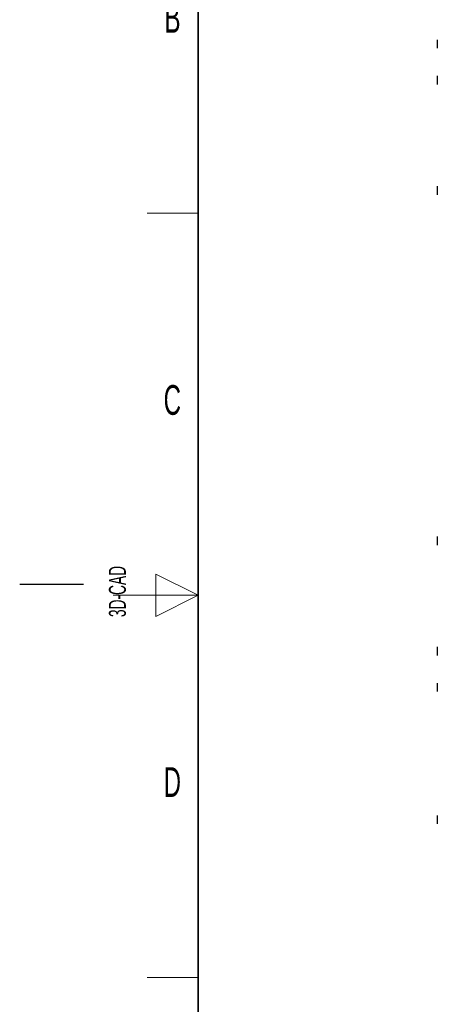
# Model space of a CAD drawing. Header units: millimetres. Extents: x 5 to 418, y 2 to 292.
# Tile 2 of 53: x 5 to 54, y 99 to 215. Entities that reach past the tile are written whole.
import ezdxf

# ---------------------------------------------------------------- set-up
doc = ezdxf.new("R2010")
doc.units = ezdxf.units.MM
doc.layers.add('SLD-0', color=7, linetype='Continuous')
doc.styles.add('SLDTEXTSTYLE1', font='TXT', dxfattribs={"width": 0.605})

msp = doc.modelspace()

# ---------------------------------------------------------------- linework, layer by layer
at = {"color": 7, "linetype": 'Continuous', "lineweight": 25}
for p, q in [((54.1418, 212.6651), (54.1418, 211.6651)), ((54.1418, 208.4151), (54.1418, 207.4151)), ((54.1418, 195.4151), (54.1418, 194.4151)), ((54.1418, 154.1651), (54.1418, 153.1651)), ((54.1418, 141.1651), (54.1418, 140.1651)), ((54.1418, 136.9151), (54.1418, 135.9151)), ((54.1418, 121.3151), (54.1418, 120.3151))]:
    msp.add_line(p, q, dxfattribs=at)
at = {"layer": 'SLD-0', "lineweight": 35}
msp.add_line((26, 282.5), (26, 12), dxfattribs=at)
at = {"layer": 'SLD-0', "lineweight": 18}
for p, q in [((20, 192.25), (26, 192.25)), ((26, 147.25), (21, 149.75)), ((21, 149.75), (21, 144.75)), ((16, 147.25), (26, 147.25)), ((21, 144.75), (26, 147.25)), ((20, 102.25), (26, 102.25))]:
    msp.add_line(p, q, dxfattribs=at)
at = {"layer": 'SLD-0'}
msp.add_line((12.5, 148.5), (5, 148.5), dxfattribs=at)

# ---------------------------------------------------------------- texts
at = {"layer": 'SLD-0', "char_height": 3.5, "attachment_point": 2, "style": 'SLDTEXTSTYLE1'}
for s, insert in [('B', (22.9816, 217.0011)), ('C', (22.9597, 172.0011)), ('D', (22.9597, 127.0011))]:
    msp.add_mtext(s, dxfattribs=dict(at, insert=insert))
at = {"layer": 'SLD-0', "char_height": 2, "attachment_point": 1, "rotation": 90, "style": 'SLDTEXTSTYLE1'}
for s, insert in [('3D-CAD', (15.4939, 144.6806)), ('noch Dritten zugänglich gemacht werden, und sie darf durch den Empfänger oder', (12.2299, 7.2381)), ('Ohne unsere vorherige Zustimmung darf diese Zeichnung weder vervielfältigt,', (9.2299, 7.2381))]:
    msp.add_mtext(s, dxfattribs=dict(at, insert=insert))

doc.saveas('drawing.dxf')
